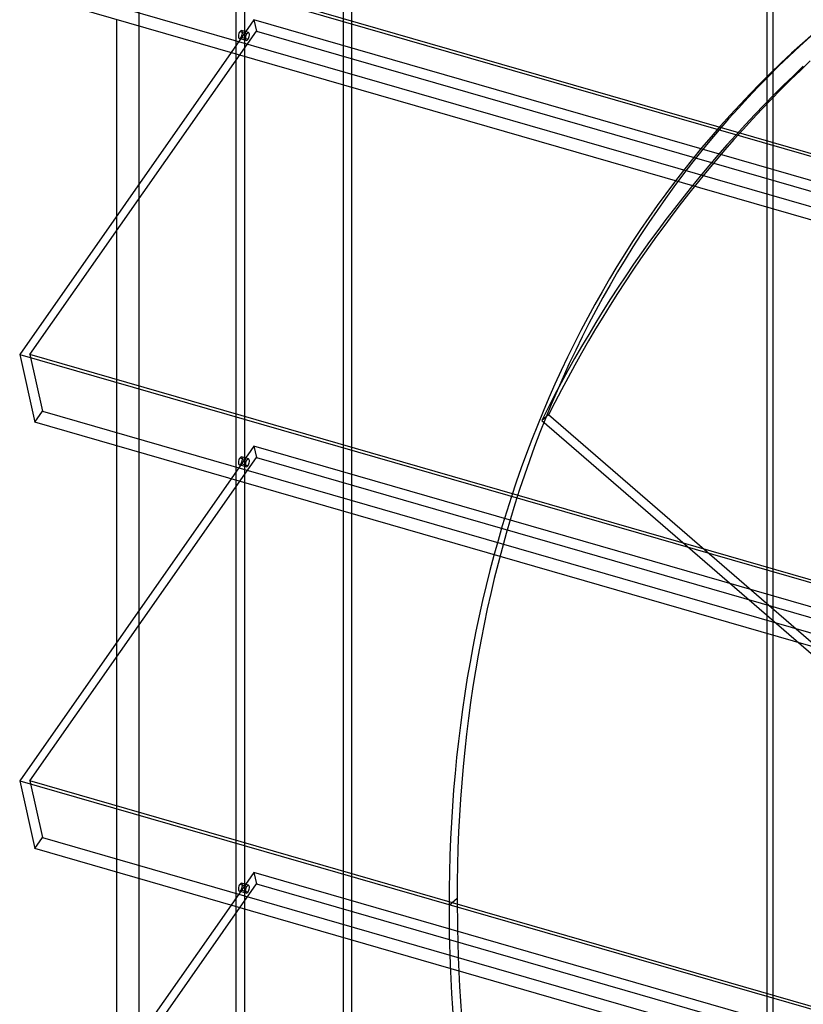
# Model space of a CAD drawing. Header units: millimetres. Extents: x -626 to 636, y -726 to 753.
# Tile 24 of 84: x -626 to -385, y 72 to 375. Entities that reach past the tile are written whole.
import ezdxf

# ---------------------------------------------------------------- set-up
doc = ezdxf.new("R2010")
doc.units = ezdxf.units.MM
doc.layers.add('MAIN-1', color=7, linetype='Continuous')
doc.layers.add('MAIN-2', color=7, linetype='Continuous')

msp = doc.modelspace()

# ---------------------------------------------------------------- linework, layer by layer
at = {"layer": 'MAIN-1'}
for p, q in [((-625.6, 403.25), (288.06, 139.5)), ((292.74, 118.61), (-620.92, 382.36)), ((-595.8, 375.11), (-595.8, 314.69)), ((-560.62, 364.96), (-625.6, 272.11)), ((-625.6, 272.11), (288.06, 8.36)), ((-625.6, 272.11), (-620.92, 251.22)), ((292.74, -12.53), (-620.92, 251.22)), ((-595.8, 243.97), (-595.8, 183.54)), ((-560.62, 233.81), (-625.6, 140.97)), ((-625.6, 140.97), (288.06, -122.78)), ((-625.6, 140.97), (-620.92, 120.08)), ((292.74, -143.67), (-620.92, 120.08)), ((-595.8, 112.83), (-595.8, 52.4)), ((-560.62, 102.67), (-625.6, 9.83))]:
    msp.add_line(p, q, dxfattribs=at)
at = {"layer": 'MAIN-2'}
for p, q in [((-395.8, -266.07), (-395.8, 725.53)), ((-393.97, -265.16), (-393.97, 717.78)), ((-526.07, -379.56), (-526.07, 603.38)), ((-523.57, 605.55), (-523.57, -377.39)), ((-588.97, 548.91), (-588.97, -434.03)), ((-556.49, 502.58), (-556.49, -410.93)), ((-558.99, -413.1), (-558.99, 498.42)), ((291.21, 139.45), (-622.45, 403.2)), ((-618.54, 385.76), (295.12, 122.01)), ((-553.59, 375), (-560.62, 364.96)), ((293.2, 130.55), (-553.59, 375)), ((-553.59, 375), (-552.81, 371.55)), ((-622.45, 272.06), (-552.81, 371.55)), ((-555.77, 370.74), (-557.94, 371.36)), ((-557.55, 369.64), (-555.39, 369.02)), ((-555.23, 371.08), (-557.4, 371.7)), ((-552.81, 371.55), (360.84, 107.8)), ((-555.93, 368.68), (-558.09, 369.3)), ((-595.8, 314.69), (-595.8, 243.97)), ((-622.45, 272.06), (-618.54, 254.62)), ((291.21, 8.31), (-622.45, 272.06)), ((-620.92, 251.22), (-618.54, 254.62)), ((-618.54, 254.62), (295.12, -9.13)), ((-462.96, 253.46), (-465.09, 251.81)), ((-465.09, 251.81), (-155.39, -16.39)), ((-153.26, -14.75), (-462.96, 253.46)), ((-553.59, 243.86), (-560.62, 233.81)), ((293.2, -0.59), (-553.59, 243.86)), ((-553.59, 243.86), (-552.81, 240.41)), ((-622.45, 140.92), (-552.81, 240.41)), ((-555.77, 239.6), (-557.94, 240.22)), ((-555.23, 239.94), (-557.4, 240.56)), ((-552.81, 240.41), (360.84, -23.34)), ((-555.93, 237.54), (-558.09, 238.16)), ((-557.55, 238.5), (-555.39, 237.87)), ((-595.8, 183.54), (-595.8, 112.83)), ((-622.45, 140.92), (-618.54, 123.48)), ((291.21, -122.83), (-622.45, 140.92)), ((-620.92, 120.08), (-618.54, 123.48)), ((-618.54, 123.48), (295.12, -140.27)), ((-553.59, 112.72), (-560.62, 102.67)), ((293.2, -131.73), (-553.59, 112.72)), ((-553.59, 112.72), (-552.81, 109.27)), ((-622.45, 9.78), (-552.81, 109.27)), ((-555.77, 108.46), (-557.94, 109.08)), ((-555.23, 108.8), (-557.4, 109.42)), ((-552.81, 109.27), (360.84, -154.48)), ((-555.93, 106.39), (-558.09, 107.02)), ((-557.55, 107.36), (-555.39, 106.73)), ((-491.09, 104.7), (-493.59, 102.54))]:
    msp.add_line(p, q, dxfattribs=at)
for centre, major_axis, ratio, start_param, end_param in [((-32.1, -27.8), (-346.97, 400.64), 0.75, 0, 0.713724), ((-557.74, 370.5), (0.35, 1.2), 0.433013, 0.902162, 3.14165), ((-557.74, 370.5), (0.35, 1.2), 0.433013, -3.141535, -2.239431), ((-557.74, 370.5), (0.35, 1.2), 0.433013, 0.000058, 0.902162), ((-557.74, 370.5), (0.35, 1.2), 0.433013, -2.239431, 0.000058), ((-555.58, 369.88), (-0.35, -1.2), 0.433013, -2.239431, 0.000058), ((-555.58, 369.88), (-0.35, -1.2), 0.433013, -3.141535, -2.239431), ((-555.58, 369.88), (-0.35, -1.2), 0.433013, 0.902162, 3.14165), ((-34.6, -29.96), (346.97, -400.64), 0.75, 3.141593, 3.855317), ((-555.58, 369.88), (-0.35, -1.2), 0.433013, 0.000058, 0.902162), ((-35.67, -30.79), (321.4, -415.12), 0.842373, -3.059517, -2.755491), ((-33.53, -29.14), (-321.4, 415.12), 0.842373, 0.082075, 0.386102), ((-557.74, 239.36), (0.35, 1.2), 0.433013, 0.902162, 3.14165), ((-557.74, 239.36), (0.35, 1.2), 0.433013, 0.000058, 0.902162), ((-557.74, 239.36), (0.35, 1.2), 0.433013, -2.239431, 0.000058), ((-555.58, 238.74), (-0.35, -1.2), 0.433013, -2.239431, 0.000058), ((-555.58, 238.74), (-0.35, -1.2), 0.433013, -3.141535, -2.239431), ((-555.58, 238.74), (-0.35, -1.2), 0.433013, 0.902162, 3.14165), ((-557.74, 239.36), (0.35, 1.2), 0.433013, -3.141535, -2.239431), ((-555.58, 238.74), (-0.35, -1.2), 0.433013, 0.000058, 0.902162), ((-557.74, 108.22), (0.35, 1.2), 0.433013, 0.902162, 3.14165), ((-557.74, 108.22), (0.35, 1.2), 0.433013, 0.000058, 0.902162), ((-557.74, 108.22), (0.35, 1.2), 0.433013, -2.239431, 0.000058), ((-557.74, 108.22), (0.35, 1.2), 0.433013, -3.141535, -2.239431), ((-555.58, 107.6), (-0.35, -1.2), 0.433013, -2.239431, 0.000058), ((-555.58, 107.6), (-0.35, -1.2), 0.433013, 0.000058, 0.902162), ((-555.58, 107.6), (-0.35, -1.2), 0.433013, -3.141535, -2.239431), ((-555.58, 107.6), (-0.35, -1.2), 0.433013, 0.902162, 3.14165), ((-32.1, -27.8), (-346.97, 400.64), 0.75, 0.713724, 3.141593), ((-34.6, -29.96), (346.97, -400.64), 0.75, -2.427868, 0)]:
    msp.add_ellipse(centre, major_axis=major_axis, ratio=ratio, start_param=start_param, end_param=end_param, dxfattribs=at)

doc.saveas('drawing.dxf')
